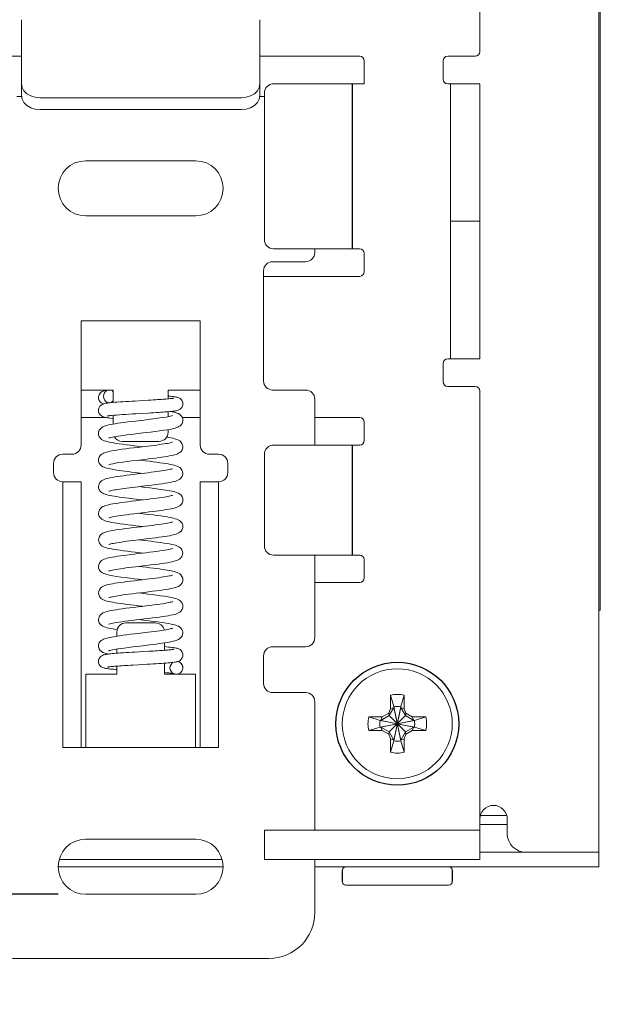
# Model space of a CAD drawing. Header units: millimetres. Extents: x -995 to -252, y -1463 to -938.
# Tile 9 of 11: x -353 to -322, y -1279 to -1225. Entities that reach past the tile are written whole.
import ezdxf

# ---------------------------------------------------------------- set-up
doc = ezdxf.new("R2010")
doc.units = ezdxf.units.MM
doc.header["$LTSCALE"] = 2
doc.layers.get('0').update_dxf_attribs({"lineweight": 9})
doc.layers.get('Defpoints').update_dxf_attribs({"lineweight": 9})
doc.layers.add('02___PRT_ALL_AXES', color=7, linetype='Continuous')
doc.styles.add('ROMANS', font='romans')
doc.dimstyles.new('1', dxfattribs={"dimtxt": 3, "dimasz": 3, "dimexe": 2, "dimexo": 1.5, "dimgap": 1, "dimtad": 1, "dimdec": 1, "dimzin": 1, "dimdsep": 46, "dimtxsty": 'ROMANS', "dimcen": -0.8, "dimclrd": 2, "dimclre": 2, "dimclrt": 2, "dimadec": 0, "dimazin": 0, "dimtm": 1e-09, "dimtfac": 0.5, "dimtdec": 1, "dimtmove": 0, "dimatfit": 3, "dimfxl": 1, "dimlwd": -1, "dimarcsym": 0})

# ---------------------------------------------------------------- blocks, each defined once
blk = doc.blocks.new('*D57')
at = {"color": 2, "ltscale": 2}
for p, q in [((-377.528, -1268.632), (-377.528, -1244.203)), ((-377.528, -1273.132), (-377.528, -1271.632)), ((-377.528, -1276.132), (-377.528, -1279.132))]:
    blk.add_line(p, q, dxfattribs=at)
at = {"color": 2, "lineweight": -2, "ltscale": 2}
for p, q in [((-373.346, -1271.632), (-379.528, -1271.632)), ((-351.346, -1273.132), (-379.528, -1273.132))]:
    blk.add_line(p, q, dxfattribs=at)
at = {"color": 2}
for points in [[(-378.028, -1268.632), (-377.028, -1268.632), (-377.528, -1271.632)], [(-377.028, -1276.132), (-378.028, -1276.132), (-377.528, -1273.132)]]:
    blk.add_solid(points, dxfattribs=at)
at = {"layer": 'Defpoints', "color": 0}
for p in [(-377.528, -1271.632), (-371.846, -1271.632), (-349.846, -1273.132)]:
    blk.add_point(p, dxfattribs=at)
at = {"color": 2, "ltscale": 2, "insert": (-380.814, -1254.918), "char_height": 3, "attachment_point": 5, "rotation": 90, "style": 'ROMANS'}
blk.add_mtext('1.5(REF.)', dxfattribs=at)

msp = doc.modelspace()

# ---------------------------------------------------------------- linework, layer by layer
at = {"color": 7, "linetype": 'Continuous'}
for p, q in [((-321.846, -1271.632), (-321.846, -1147.632)), ((-321.771, -1194.132), (-321.771, -1257.632)), ((-328.346, -1227.182), (-328.346, -1199.382)), ((-358.796, -1227.432), (-353.346, -1227.432)), ((-340.346, -1227.432), (-334.896, -1227.432)), ((-328.596, -1227.432), (-330.096, -1227.432)), ((-334.646, -1227.682), (-334.646, -1228.932)), ((-330.346, -1228.682), (-330.346, -1227.682)), ((-353.346, -1229.572), (-353.346, -1228.929)), ((-340.346, -1229.632), (-340.346, -1228.929)), ((-334.646, -1228.932), (-339.596, -1228.932)), ((-330.096, -1228.932), (-328.346, -1228.932)), ((-329.946, -1243.932), (-329.946, -1228.932)), ((-353.596, -1229.632), (-353.346, -1229.632)), ((-353.346, -1229.593), (-353.346, -1229.632)), ((-340.096, -1229.632), (-340.346, -1229.632)), ((-340.096, -1229.432), (-340.096, -1237.432)), ((-341.346, -1230.338), (-352.346, -1230.338)), ((-343.846, -1233.132), (-349.846, -1233.132)), ((-349.846, -1236.132), (-343.846, -1236.132)), ((-328.346, -1236.432), (-329.946, -1236.432)), ((-339.596, -1237.932), (-334.896, -1237.932)), ((-337.346, -1237.932), (-337.346, -1238.132)), ((-334.646, -1238.182), (-334.646, -1239.182)), ((-337.846, -1238.632), (-339.646, -1238.632)), ((-340.146, -1245.132), (-340.146, -1239.132)), ((-334.896, -1239.432), (-340.146, -1239.432)), ((-350.096, -1241.865), (-343.596, -1241.865)), ((-350.096, -1248.632), (-350.096, -1241.865)), ((-343.596, -1248.632), (-343.596, -1241.865)), ((-328.346, -1243.932), (-330.096, -1243.932)), ((-330.346, -1245.182), (-330.346, -1244.182)), ((-348.346, -1245.631), (-350.096, -1245.631)), ((-348.363, -1245.718), (-348.393, -1245.696)), ((-348.346, -1245.74), (-348.363, -1245.718)), ((-348.346, -1245.631), (-348.346, -1246.309)), ((-343.596, -1245.631), (-345.346, -1245.631)), ((-345.346, -1246.113), (-345.346, -1245.631)), ((-337.846, -1245.632), (-339.646, -1245.632)), ((-328.596, -1245.432), (-330.096, -1245.432)), ((-328.346, -1271.232), (-328.346, -1245.682)), ((-337.346, -1246.132), (-337.346, -1248.632)), ((-348.596, -1246.334), (-348.648, -1246.34)), ((-348.609, -1246.328), (-348.596, -1246.329)), ((-348.506, -1246.324), (-348.596, -1246.334)), ((-348.596, -1246.334), (-348.596, -1246.334)), ((-345.346, -1247.082), (-345.346, -1246.815)), ((-350.096, -1247.132), (-348.726, -1247.132)), ((-348.533, -1247.03), (-348.439, -1247.02)), ((-348.533, -1247.03), (-348.533, -1247.03)), ((-348.346, -1247.011), (-348.346, -1247.488)), ((-347.113, -1246.927), (-346.436, -1246.888)), ((-345.173, -1247.043), (-345.286, -1247.07)), ((-345.173, -1247.043), (-345.172, -1247.042)), ((-344.58, -1247.132), (-343.596, -1247.132)), ((-337.346, -1247.132), (-334.896, -1247.132)), ((-345.346, -1247.931), (-345.346, -1247.789)), ((-345.028, -1247.723), (-345.028, -1247.723)), ((-334.646, -1247.382), (-334.646, -1248.382)), ((-347.846, -1248.431), (-345.846, -1248.431)), ((-334.896, -1248.632), (-339.596, -1248.632)), ((-351.096, -1249.132), (-350.596, -1249.132)), ((-348.822, -1249.053), (-348.822, -1249.053)), ((-346.609, -1249.492), (-346.951, -1249.451)), ((-343.096, -1249.132), (-342.596, -1249.132)), ((-340.096, -1249.132), (-340.096, -1254.132)), ((-351.596, -1250.132), (-351.596, -1249.632)), ((-348.582, -1249.705), (-348.582, -1249.705)), ((-342.096, -1249.632), (-342.096, -1250.132)), ((-351.096, -1250.632), (-350.096, -1250.632)), ((-351.096, -1265.132), (-351.096, -1250.632)), ((-346.591, -1250.944), (-346.951, -1250.901)), ((-342.596, -1250.632), (-343.596, -1250.632)), ((-342.596, -1250.632), (-342.596, -1265.132)), ((-347.068, -1251.587), (-346.741, -1251.626)), ((-346.637, -1253.838), (-346.951, -1253.801)), ((-346.539, -1253.752), (-346.369, -1253.732)), ((-339.596, -1254.632), (-334.896, -1254.632)), ((-337.346, -1254.632), (-337.346, -1259.132)), ((-334.646, -1254.882), (-334.646, -1255.882)), ((-348.542, -1255.727), (-348.542, -1255.727)), ((-334.896, -1256.132), (-337.346, -1256.132)), ((-346.674, -1256.734), (-346.951, -1256.701)), ((-346.977, -1257.398), (-346.74, -1257.426)), ((-344.763, -1257.078), (-344.761, -1257.078)), ((-321.771, -1257.632), (-321.846, -1257.632)), ((-347.7, -1258.244), (-347.515, -1258.22)), ((-347.646, -1258.332), (-346.046, -1258.332)), ((-346.692, -1258.182), (-346.951, -1258.151)), ((-345.894, -1258.281), (-346.075, -1258.257)), ((-348.205, -1258.688), (-348.12, -1258.701)), ((-348.146, -1259.055), (-348.146, -1258.832)), ((-345.48, -1258.707), (-345.585, -1258.725)), ((-345.546, -1259.422), (-345.546, -1259.825)), ((-337.846, -1259.632), (-339.646, -1259.632)), ((-348.146, -1259.988), (-348.146, -1259.759)), ((-344.546, -1260.081), (-344.546, -1260.083)), ((-340.146, -1261.632), (-340.146, -1260.132)), ((-348.146, -1261.132), (-348.146, -1260.689)), ((-347.258, -1260.631), (-346.967, -1260.614)), ((-346.967, -1260.614), (-346.487, -1260.586)), ((-345.546, -1260.526), (-345.546, -1261.132)), ((-345.246, -1260.783), (-345.246, -1260.782)), ((-344.546, -1260.781), (-344.546, -1260.782)), ((-348.146, -1261.132), (-349.846, -1261.132)), ((-349.846, -1265.132), (-349.846, -1261.132)), ((-343.846, -1261.132), (-345.546, -1261.132)), ((-344.946, -1261.128), (-345.041, -1261.1)), ((-343.846, -1265.132), (-343.846, -1261.132)), ((-337.846, -1262.132), (-339.646, -1262.132)), ((-333.216, -1262.275), (-333.031, -1262.9)), ((-333.216, -1263.015), (-333.216, -1262.275)), ((-332.476, -1262.275), (-332.661, -1262.9)), ((-332.476, -1262.275), (-332.476, -1263.015)), ((-337.346, -1262.632), (-337.346, -1269.632)), ((-333.031, -1262.937), (-333.291, -1263.387)), ((-333.216, -1263.015), (-333.031, -1262.937)), ((-332.661, -1264.764), (-333.031, -1262.9)), ((-333.031, -1262.9), (-333.031, -1262.937)), ((-333.031, -1264.764), (-332.661, -1262.9)), ((-332.661, -1264.727), (-333.031, -1262.937)), ((-333.031, -1264.727), (-332.661, -1262.937)), ((-332.661, -1262.937), (-332.661, -1262.9)), ((-332.476, -1263.015), (-332.661, -1262.937)), ((-332.401, -1263.387), (-332.661, -1262.937)), ((-334.403, -1263.462), (-333.663, -1263.462)), ((-334.403, -1263.462), (-333.778, -1263.647)), ((-333.291, -1263.387), (-333.741, -1263.647)), ((-333.663, -1263.462), (-333.741, -1263.647)), ((-333.663, -1263.462), (-333.31, -1263.259)), ((-333.31, -1263.259), (-333.216, -1263.015)), ((-333.31, -1263.259), (-333.291, -1263.387)), ((-333.291, -1263.387), (-332.401, -1264.277)), ((-333.291, -1264.277), (-332.401, -1263.387)), ((-332.476, -1263.015), (-332.382, -1263.259)), ((-332.382, -1263.259), (-332.401, -1263.387)), ((-331.951, -1263.647), (-332.401, -1263.387)), ((-332.382, -1263.259), (-332.029, -1263.462)), ((-332.029, -1263.462), (-331.289, -1263.462)), ((-332.029, -1263.462), (-331.951, -1263.647)), ((-331.289, -1263.462), (-331.914, -1263.647)), ((-334.403, -1264.202), (-333.778, -1264.017)), ((-333.778, -1264.017), (-331.914, -1263.647)), ((-333.741, -1263.647), (-333.778, -1263.647)), ((-333.778, -1263.647), (-331.914, -1264.017)), ((-333.778, -1264.017), (-333.741, -1264.017)), ((-333.741, -1264.017), (-331.951, -1263.647)), ((-333.741, -1263.647), (-331.951, -1264.017)), ((-333.741, -1264.017), (-333.291, -1264.277)), ((-333.663, -1264.202), (-333.741, -1264.017)), ((-332.401, -1264.277), (-331.951, -1264.017)), ((-332.029, -1264.202), (-331.951, -1264.017)), ((-331.914, -1263.647), (-331.951, -1263.647)), ((-331.951, -1264.017), (-331.914, -1264.017)), ((-331.289, -1264.202), (-331.914, -1264.017)), ((-333.663, -1264.202), (-334.403, -1264.202)), ((-333.31, -1264.406), (-333.663, -1264.202)), ((-333.31, -1264.406), (-333.291, -1264.277)), ((-333.216, -1264.649), (-333.31, -1264.406)), ((-333.291, -1264.277), (-333.031, -1264.727)), ((-332.661, -1264.727), (-332.401, -1264.277)), ((-332.382, -1264.406), (-332.476, -1264.649)), ((-332.382, -1264.406), (-332.401, -1264.277)), ((-332.029, -1264.202), (-332.382, -1264.406)), ((-331.289, -1264.202), (-332.029, -1264.202)), ((-333.216, -1264.649), (-333.031, -1264.727)), ((-333.216, -1265.389), (-333.216, -1264.649)), ((-333.216, -1265.389), (-333.031, -1264.764)), ((-333.031, -1264.727), (-333.031, -1264.764)), ((-332.476, -1264.649), (-332.661, -1264.727)), ((-332.661, -1264.764), (-332.661, -1264.727)), ((-332.476, -1265.389), (-332.661, -1264.764)), ((-332.476, -1264.649), (-332.476, -1265.389)), ((-351.096, -1265.132), (-342.596, -1265.132)), ((-326.846, -1269.332), (-328.346, -1269.332)), ((-326.846, -1269.832), (-326.846, -1269.032)), ((-340.096, -1269.632), (-328.346, -1269.632)), ((-340.096, -1269.632), (-340.096, -1271.232)), ((-349.846, -1270.132), (-343.846, -1270.132)), ((-321.846, -1270.832), (-328.346, -1270.832)), ((-351.281, -1271.232), (-342.411, -1271.232)), ((-337.346, -1271.232), (-337.346, -1274.132)), ((-343.846, -1273.132), (-349.846, -1273.132)), ((-330.046, -1272.632), (-335.646, -1272.632)), ((-339.846, -1276.632), (-353.846, -1276.632))]:
    msp.add_line(p, q, dxfattribs=at)
at = {"color": 3, "linetype": 'Continuous'}
for p, q in [((-353.346, -1228.929), (-353.346, -1225.435)), ((-340.346, -1228.929), (-340.346, -1225.435)), ((-328.346, -1228.932), (-328.346, -1243.932)), ((-341.346, -1229.695), (-352.346, -1229.695)), ((-350.096, -1265.132), (-350.096, -1250.632)), ((-343.596, -1265.132), (-343.596, -1250.632)), ((-326.878, -1268.832), (-328.314, -1268.832)), ((-328.346, -1271.232), (-340.096, -1271.232)), ((-342.357, -1271.632), (-351.335, -1271.632)), ((-321.846, -1271.632), (-337.346, -1271.632))]:
    msp.add_line(p, q, dxfattribs=at)
for points in [[(-353.346, -1228.929), (-353.312, -1229.128), (-353.212, -1229.312), (-353.053, -1229.471), (-352.846, -1229.593), (-352.605, -1229.669), (-352.346, -1229.695)], [(-341.346, -1229.695), (-341.087, -1229.669), (-340.846, -1229.593), (-340.639, -1229.471), (-340.48, -1229.312), (-340.38, -1229.128), (-340.346, -1228.929)]]:
    msp.add_lwpolyline(points, dxfattribs=at)
at = {"color": 7, "linetype": 'Continuous'}
for points in [[(-352.346, -1230.338), (-352.605, -1230.312), (-352.846, -1230.236), (-353.053, -1230.114), (-353.212, -1229.955), (-353.312, -1229.77), (-353.346, -1229.572)], [(-340.346, -1229.572), (-340.38, -1229.77), (-340.48, -1229.955), (-340.639, -1230.114), (-340.846, -1230.236), (-341.087, -1230.312), (-341.346, -1230.338)], [(-348.596, -1245.634), (-348.648, -1245.64), (-348.705, -1245.648), (-348.755, -1245.657), (-348.8, -1245.666), (-348.843, -1245.676), (-348.889, -1245.69), (-348.942, -1245.713), (-349.004, -1245.751), (-349.064, -1245.81), (-349.112, -1245.886), (-349.14, -1245.973), (-349.146, -1246.037)], [(-348.596, -1245.634), (-348.609, -1245.636), (-348.693, -1245.664), (-348.767, -1245.718), (-348.825, -1245.793), (-348.861, -1245.884), (-348.874, -1245.982)], [(-349.146, -1246.037), (-349.139, -1246.106), (-349.107, -1246.197), (-349.056, -1246.274), (-348.994, -1246.329), (-348.932, -1246.365), (-348.88, -1246.386), (-348.875, -1246.388)], [(-348.874, -1245.982), (-348.861, -1246.081), (-348.825, -1246.171), (-348.767, -1246.247), (-348.693, -1246.3), (-348.609, -1246.328)], [(-348.509, -1246.324), (-348.437, -1246.3), (-348.363, -1246.247), (-348.346, -1246.224)], [(-347.173, -1246.231), (-347.335, -1246.24), (-347.498, -1246.25), (-347.66, -1246.26), (-347.819, -1246.27), (-347.973, -1246.28), (-348.121, -1246.291), (-348.26, -1246.302)], [(-346.425, -1246.188), (-346.707, -1246.204), (-347.173, -1246.231)], [(-345.303, -1246.109), (-345.373, -1246.116), (-345.449, -1246.122), (-345.532, -1246.129), (-345.621, -1246.136), (-345.717, -1246.143), (-345.82, -1246.15), (-345.929, -1246.157), (-346.044, -1246.164), (-346.165, -1246.172), (-346.292, -1246.18), (-346.425, -1246.188)], [(-344.546, -1246.387), (-344.553, -1246.317), (-344.584, -1246.228), (-344.635, -1246.151), (-344.697, -1246.095), (-344.76, -1246.058), (-344.812, -1246.037), (-344.858, -1246.023), (-344.903, -1246.013), (-344.951, -1246.004), (-345.005, -1245.996), (-345.066, -1245.988), (-345.134, -1245.979), (-345.21, -1245.971), (-345.296, -1245.963), (-345.346, -1245.959)], [(-345.031, -1246.073), (-345.032, -1246.074), (-345.044, -1246.076), (-345.067, -1246.08), (-345.098, -1246.085), (-345.138, -1246.091), (-345.186, -1246.097), (-345.241, -1246.103), (-345.303, -1246.109)], [(-348.648, -1246.34), (-348.705, -1246.349), (-348.756, -1246.357), (-348.802, -1246.367), (-348.847, -1246.378), (-348.894, -1246.394), (-348.948, -1246.419), (-349.008, -1246.458), (-349.067, -1246.516), (-349.113, -1246.591), (-349.14, -1246.677), (-349.146, -1246.74)], [(-349.146, -1246.74), (-349.138, -1246.815), (-349.104, -1246.907), (-349.052, -1246.982), (-348.991, -1247.036), (-348.93, -1247.072), (-348.877, -1247.094), (-348.826, -1247.11), (-348.774, -1247.122), (-348.716, -1247.134), (-348.65, -1247.146), (-348.573, -1247.157), (-348.486, -1247.169), (-348.388, -1247.181), (-348.346, -1247.186)], [(-348.26, -1246.302), (-348.389, -1246.313), (-348.506, -1246.324)], [(-346.436, -1246.888), (-346.285, -1246.879), (-346.14, -1246.871), (-346.003, -1246.862), (-345.873, -1246.854), (-345.75, -1246.846), (-345.636, -1246.838), (-345.529, -1246.83), (-345.43, -1246.822)], [(-345.43, -1246.822), (-345.339, -1246.814), (-345.255, -1246.807), (-345.179, -1246.799), (-345.11, -1246.791), (-345.047, -1246.784), (-344.991, -1246.776), (-344.942, -1246.768), (-344.896, -1246.759), (-344.853, -1246.749), (-344.808, -1246.735), (-344.756, -1246.714), (-344.696, -1246.678), (-344.635, -1246.622), (-344.584, -1246.546), (-344.553, -1246.456), (-344.546, -1246.387)], [(-344.546, -1247.279), (-344.553, -1247.208), (-344.588, -1247.109), (-344.646, -1247.024), (-344.717, -1246.962), (-344.791, -1246.919), (-344.866, -1246.888), (-344.945, -1246.863), (-345.033, -1246.84), (-345.133, -1246.819), (-345.223, -1246.803)], [(-348.651, -1247.048), (-348.655, -1247.05), (-348.651, -1247.049), (-348.634, -1247.045), (-348.605, -1247.04), (-348.567, -1247.034), (-348.533, -1247.03)], [(-348.439, -1247.02), (-348.312, -1247.007), (-348.168, -1246.995), (-348.009, -1246.983), (-347.839, -1246.971), (-347.661, -1246.96), (-347.479, -1246.949), (-347.296, -1246.938), (-347.113, -1246.927)], [(-347.134, -1247.323), (-347.349, -1247.349), (-347.553, -1247.374), (-347.744, -1247.399), (-347.922, -1247.423), (-348.085, -1247.446), (-348.234, -1247.469)], [(-345.286, -1247.07), (-345.461, -1247.104), (-345.677, -1247.139), (-345.92, -1247.174), (-346.173, -1247.207), (-346.426, -1247.238), (-346.671, -1247.268), (-347.134, -1247.323)], [(-345.11, -1247.023), (-345.105, -1247.02), (-345.114, -1247.024), (-345.139, -1247.033), (-345.172, -1247.042)], [(-345.028, -1247.723), (-344.962, -1247.705), (-344.89, -1247.682), (-344.823, -1247.656), (-344.76, -1247.624), (-344.697, -1247.582), (-344.638, -1247.525), (-344.587, -1247.449), (-344.554, -1247.356), (-344.546, -1247.279)], [(-348.234, -1247.469), (-348.368, -1247.492), (-348.487, -1247.514), (-348.592, -1247.537), (-348.685, -1247.56), (-348.768, -1247.584), (-348.841, -1247.611), (-348.911, -1247.643), (-348.979, -1247.685), (-349.044, -1247.743), (-349.102, -1247.825), (-349.138, -1247.924), (-349.146, -1248.001)], [(-346.549, -1247.954), (-346.306, -1247.924), (-346.061, -1247.894), (-345.82, -1247.862), (-345.589, -1247.829), (-345.375, -1247.794)], [(-345.375, -1247.794), (-345.183, -1247.758), (-345.028, -1247.723)], [(-349.146, -1248.001), (-349.138, -1248.075), (-349.102, -1248.176), (-349.043, -1248.26), (-348.974, -1248.321), (-348.902, -1248.364), (-348.83, -1248.396), (-348.752, -1248.423), (-348.665, -1248.448), (-348.566, -1248.471), (-348.453, -1248.495), (-348.325, -1248.518), (-348.178, -1248.542), (-348.011, -1248.567), (-347.823, -1248.593), (-347.617, -1248.62), (-347.399, -1248.648), (-347.174, -1248.675), (-346.74, -1248.726)], [(-348.583, -1248.256), (-348.581, -1248.255), (-348.56, -1248.247), (-348.52, -1248.235), (-348.462, -1248.22), (-348.388, -1248.204), (-348.297, -1248.186)], [(-348.297, -1248.186), (-348.191, -1248.167), (-348.068, -1248.147), (-347.93, -1248.126), (-347.777, -1248.104), (-347.608, -1248.082), (-347.424, -1248.058), (-347.225, -1248.034), (-347.012, -1248.008), (-346.549, -1247.954)], [(-344.546, -1248.726), (-344.556, -1248.641), (-344.595, -1248.542), (-344.652, -1248.463), (-344.717, -1248.406), (-344.785, -1248.366), (-344.853, -1248.335), (-344.925, -1248.309), (-345.005, -1248.286), (-345.093, -1248.264), (-345.192, -1248.242), (-345.305, -1248.22), (-345.428, -1248.199)], [(-346.635, -1248.714), (-347.027, -1248.76), (-347.235, -1248.785), (-347.447, -1248.811), (-347.658, -1248.837), (-347.866, -1248.865), (-348.066, -1248.893), (-348.255, -1248.923), (-348.427, -1248.953), (-348.581, -1248.984), (-348.715, -1249.018), (-348.822, -1249.053)], [(-347.091, -1249.468), (-346.624, -1249.412), (-346.411, -1249.387), (-346.21, -1249.362), (-346.022, -1249.339), (-345.847, -1249.315), (-345.685, -1249.293), (-345.537, -1249.271), (-345.403, -1249.249), (-345.281, -1249.228), (-345.172, -1249.206), (-345.075, -1249.185), (-344.989, -1249.163), (-344.912, -1249.139), (-344.842, -1249.113), (-344.775, -1249.082), (-344.709, -1249.04), (-344.645, -1248.981), (-344.589, -1248.899), (-344.554, -1248.8), (-344.546, -1248.726)], [(-345.109, -1248.472), (-345.111, -1248.473), (-345.132, -1248.48), (-345.171, -1248.492), (-345.227, -1248.507), (-345.297, -1248.522), (-345.38, -1248.539), (-345.476, -1248.556), (-345.583, -1248.574), (-345.701, -1248.593), (-345.83, -1248.611), (-345.971, -1248.631), (-346.121, -1248.651), (-346.283, -1248.671), (-346.454, -1248.692), (-346.635, -1248.714)], [(-348.822, -1249.053), (-348.874, -1249.075), (-348.937, -1249.107), (-348.999, -1249.15), (-349.059, -1249.21), (-349.109, -1249.29), (-349.139, -1249.383), (-349.146, -1249.451)], [(-349.146, -1249.451), (-349.138, -1249.527), (-349.101, -1249.628), (-349.042, -1249.712), (-348.975, -1249.77), (-348.908, -1249.812), (-348.84, -1249.842), (-348.769, -1249.868), (-348.692, -1249.891), (-348.608, -1249.912), (-348.514, -1249.933), (-348.409, -1249.953), (-348.292, -1249.974), (-348.163, -1249.994), (-348.022, -1250.016), (-347.868, -1250.037), (-347.702, -1250.059), (-347.526, -1250.082), (-347.339, -1250.105), (-347.143, -1250.129), (-346.74, -1250.176)], [(-348.582, -1249.705), (-348.553, -1249.695), (-348.478, -1249.674), (-348.363, -1249.648), (-348.213, -1249.62), (-348.03, -1249.591), (-347.819, -1249.56), (-347.586, -1249.529), (-347.34, -1249.498), (-347.091, -1249.468)], [(-344.546, -1250.176), (-344.555, -1250.097), (-344.592, -1249.997), (-344.651, -1249.915), (-344.718, -1249.856), (-344.787, -1249.815), (-344.857, -1249.783), (-344.932, -1249.757), (-345.016, -1249.732), (-345.111, -1249.709), (-345.218, -1249.687), (-345.339, -1249.664), (-345.475, -1249.642), (-345.626, -1249.618), (-345.792, -1249.595), (-345.975, -1249.57), (-346.173, -1249.545), (-346.385, -1249.519), (-346.609, -1249.492)], [(-345.109, -1249.922), (-345.11, -1249.922), (-345.131, -1249.93), (-345.17, -1249.942), (-345.226, -1249.956), (-345.296, -1249.972), (-345.379, -1249.989), (-345.475, -1250.006), (-345.583, -1250.024), (-345.701, -1250.043), (-345.829, -1250.061), (-345.967, -1250.08), (-346.116, -1250.1), (-346.275, -1250.12), (-346.444, -1250.141), (-346.624, -1250.162)], [(-346.624, -1250.162), (-347.012, -1250.208), (-347.212, -1250.232), (-347.41, -1250.256), (-347.603, -1250.28), (-347.788, -1250.304), (-347.96, -1250.328), (-348.119, -1250.351), (-348.262, -1250.374), (-348.389, -1250.396), (-348.501, -1250.417), (-348.601, -1250.439), (-348.689, -1250.461), (-348.768, -1250.484), (-348.841, -1250.51), (-348.91, -1250.542), (-348.977, -1250.583), (-349.042, -1250.641), (-349.098, -1250.719), (-349.136, -1250.817), (-349.146, -1250.901)], [(-346.623, -1250.862), (-346.43, -1250.839), (-346.233, -1250.815), (-346.038, -1250.791), (-345.85, -1250.766), (-345.673, -1250.741), (-345.511, -1250.717), (-345.366, -1250.693), (-345.237, -1250.669), (-345.123, -1250.646), (-345.024, -1250.622), (-344.936, -1250.597), (-344.859, -1250.57), (-344.786, -1250.538), (-344.715, -1250.494), (-344.646, -1250.432), (-344.588, -1250.347), (-344.553, -1250.247), (-344.546, -1250.176)], [(-349.146, -1250.901), (-349.138, -1250.974), (-349.104, -1251.073), (-349.048, -1251.155), (-348.984, -1251.214), (-348.918, -1251.256), (-348.852, -1251.288), (-348.782, -1251.314), (-348.705, -1251.337), (-348.619, -1251.359), (-348.522, -1251.381), (-348.413, -1251.402), (-348.292, -1251.424), (-348.157, -1251.445), (-348.009, -1251.467), (-347.848, -1251.49), (-347.672, -1251.513), (-347.483, -1251.537), (-347.281, -1251.562), (-347.068, -1251.587)], [(-348.583, -1251.156), (-348.582, -1251.155), (-348.565, -1251.149), (-348.533, -1251.139), (-348.486, -1251.126), (-348.428, -1251.112), (-348.357, -1251.097), (-348.277, -1251.082), (-348.186, -1251.066), (-348.086, -1251.05), (-347.978, -1251.033), (-347.861, -1251.016), (-347.735, -1250.999), (-347.6, -1250.981), (-347.458, -1250.963), (-347.307, -1250.944), (-347.148, -1250.925), (-346.981, -1250.905), (-346.623, -1250.862)], [(-345.879, -1251.033), (-346.098, -1251.004), (-346.346, -1250.973), (-346.591, -1250.944)], [(-344.546, -1251.626), (-344.553, -1251.553), (-344.587, -1251.456), (-344.642, -1251.374), (-344.706, -1251.315), (-344.771, -1251.273), (-344.837, -1251.241), (-344.905, -1251.216), (-344.977, -1251.193), (-345.058, -1251.172), (-345.147, -1251.151), (-345.247, -1251.131), (-345.358, -1251.111), (-345.479, -1251.091), (-345.611, -1251.071), (-345.752, -1251.05), (-345.879, -1251.033)], [(-345.11, -1251.372), (-345.111, -1251.372), (-345.13, -1251.38), (-345.167, -1251.391), (-345.219, -1251.405), (-345.286, -1251.42), (-345.367, -1251.437), (-345.462, -1251.454), (-345.572, -1251.473), (-345.694, -1251.492), (-345.83, -1251.511), (-345.978, -1251.532), (-346.138, -1251.553), (-346.31, -1251.574), (-346.495, -1251.597), (-346.693, -1251.621), (-346.904, -1251.646), (-347.122, -1251.671), (-347.339, -1251.698), (-347.545, -1251.723), (-347.737, -1251.748), (-347.916, -1251.772), (-348.079, -1251.795), (-348.228, -1251.818), (-348.361, -1251.841), (-348.481, -1251.863), (-348.587, -1251.886), (-348.68, -1251.909), (-348.763, -1251.932), (-348.837, -1251.959), (-348.906, -1251.99), (-348.975, -1252.032), (-349.041, -1252.09), (-349.1, -1252.172), (-349.137, -1252.273), (-349.146, -1252.351)], [(-348.58, -1252.604), (-348.581, -1252.605), (-348.58, -1252.605), (-348.558, -1252.596), (-348.516, -1252.584), (-348.457, -1252.569), (-348.382, -1252.552), (-348.291, -1252.534), (-348.184, -1252.516), (-348.063, -1252.496), (-347.928, -1252.476), (-347.778, -1252.454), (-347.612, -1252.432), (-347.428, -1252.409), (-347.225, -1252.384), (-347.008, -1252.358), (-346.789, -1252.332), (-346.579, -1252.307), (-346.38, -1252.283), (-346.192, -1252.26), (-346.015, -1252.238), (-345.848, -1252.216), (-345.693, -1252.194), (-345.548, -1252.172), (-345.416, -1252.151), (-345.296, -1252.13), (-345.187, -1252.109), (-345.091, -1252.088), (-345.004, -1252.067), (-344.927, -1252.044), (-344.855, -1252.019), (-344.786, -1251.987), (-344.718, -1251.946), (-344.65, -1251.887), (-344.591, -1251.804), (-344.554, -1251.702), (-344.546, -1251.626)], [(-349.146, -1252.351), (-349.139, -1252.422), (-349.104, -1252.523), (-349.044, -1252.609), (-348.973, -1252.672), (-348.9, -1252.716), (-348.824, -1252.749), (-348.742, -1252.776), (-348.651, -1252.801), (-348.549, -1252.825), (-348.432, -1252.849), (-348.297, -1252.873), (-348.14, -1252.898), (-347.96, -1252.924), (-347.76, -1252.952), (-347.546, -1252.979), (-347.325, -1253.007), (-347.108, -1253.033), (-346.741, -1253.076)], [(-344.546, -1253.076), (-344.554, -1253), (-344.591, -1252.899), (-344.651, -1252.814), (-344.723, -1252.753), (-344.797, -1252.709), (-344.874, -1252.677), (-344.957, -1252.649), (-345.049, -1252.624), (-345.152, -1252.6), (-345.271, -1252.577), (-345.408, -1252.553), (-345.566, -1252.527), (-345.748, -1252.501), (-345.949, -1252.473), (-346.162, -1252.446), (-346.382, -1252.419), (-346.6, -1252.393), (-346.951, -1252.351)], [(-346.374, -1253.032), (-346.58, -1253.057), (-346.811, -1253.085), (-347.039, -1253.112), (-347.26, -1253.138), (-347.473, -1253.164), (-347.675, -1253.19), (-347.863, -1253.215), (-348.037, -1253.239), (-348.195, -1253.263), (-348.337, -1253.287), (-348.463, -1253.31), (-348.574, -1253.333), (-348.67, -1253.356), (-348.755, -1253.38), (-348.831, -1253.407), (-348.902, -1253.438), (-348.972, -1253.48), (-349.039, -1253.538), (-349.099, -1253.62), (-349.137, -1253.722), (-349.146, -1253.801)], [(-345.109, -1252.822), (-345.111, -1252.822), (-345.131, -1252.83), (-345.17, -1252.842), (-345.226, -1252.856), (-345.298, -1252.873), (-345.384, -1252.89), (-345.485, -1252.908), (-345.601, -1252.927), (-345.732, -1252.947), (-345.877, -1252.968), (-346.038, -1252.99), (-346.212, -1253.012), (-346.374, -1253.032)], [(-346.369, -1253.732), (-346.203, -1253.711), (-346.018, -1253.688), (-345.843, -1253.665), (-345.681, -1253.642), (-345.531, -1253.62), (-345.394, -1253.598), (-345.272, -1253.576), (-345.163, -1253.554), (-345.066, -1253.533), (-344.982, -1253.511), (-344.906, -1253.487), (-344.837, -1253.461), (-344.771, -1253.429), (-344.705, -1253.387), (-344.642, -1253.328), (-344.587, -1253.246), (-344.553, -1253.148), (-344.546, -1253.076)], [(-349.146, -1253.801), (-349.137, -1253.88), (-349.1, -1253.981), (-349.041, -1254.062), (-348.975, -1254.121), (-348.905, -1254.163), (-348.833, -1254.195), (-348.754, -1254.223), (-348.665, -1254.248), (-348.561, -1254.273), (-348.44, -1254.297), (-348.3, -1254.322), (-348.142, -1254.348), (-347.965, -1254.374), (-347.771, -1254.4), (-347.566, -1254.427), (-347.354, -1254.453), (-347.142, -1254.479), (-346.74, -1254.526)], [(-348.583, -1254.056), (-348.582, -1254.055), (-348.564, -1254.049), (-348.529, -1254.038), (-348.478, -1254.024), (-348.413, -1254.009), (-348.334, -1253.993), (-348.243, -1253.976), (-348.139, -1253.958), (-348.023, -1253.94), (-347.895, -1253.921), (-347.756, -1253.901), (-347.607, -1253.882), (-347.448, -1253.861), (-347.279, -1253.841), (-347.103, -1253.819), (-346.92, -1253.798), (-346.539, -1253.752)], [(-345.109, -1254.272), (-345.11, -1254.272), (-345.129, -1254.279), (-345.168, -1254.291), (-345.228, -1254.307), (-345.308, -1254.325), (-345.406, -1254.344), (-345.521, -1254.364), (-345.652, -1254.385), (-345.802, -1254.407), (-345.97, -1254.431), (-346.156, -1254.455), (-346.356, -1254.48), (-346.566, -1254.505), (-346.781, -1254.531), (-346.996, -1254.556), (-347.207, -1254.582), (-347.409, -1254.606), (-347.602, -1254.63), (-347.783, -1254.654), (-347.951, -1254.677), (-348.106, -1254.699), (-348.248, -1254.722), (-348.376, -1254.743), (-348.49, -1254.765), (-348.592, -1254.787), (-348.682, -1254.809), (-348.762, -1254.832), (-348.836, -1254.859), (-348.907, -1254.89), (-348.976, -1254.933), (-349.042, -1254.991), (-349.098, -1255.069), (-349.136, -1255.166), (-349.146, -1255.251)], [(-344.546, -1254.526), (-344.555, -1254.445), (-344.594, -1254.344), (-344.653, -1254.262), (-344.721, -1254.204), (-344.792, -1254.162), (-344.866, -1254.129), (-344.948, -1254.101), (-345.043, -1254.076), (-345.153, -1254.05), (-345.28, -1254.025), (-345.423, -1254), (-345.579, -1253.975), (-345.746, -1253.951), (-345.919, -1253.927), (-346.096, -1253.904), (-346.276, -1253.882), (-346.457, -1253.86), (-346.637, -1253.838)], [(-348.582, -1255.505), (-348.581, -1255.505), (-348.56, -1255.497), (-348.521, -1255.485), (-348.464, -1255.471), (-348.391, -1255.454), (-348.302, -1255.436), (-348.198, -1255.418), (-348.08, -1255.399), (-347.949, -1255.379), (-347.806, -1255.358), (-347.651, -1255.337), (-347.486, -1255.316), (-347.311, -1255.294), (-347.125, -1255.272), (-346.929, -1255.249), (-346.725, -1255.224), (-346.514, -1255.199), (-346.302, -1255.174), (-346.095, -1255.148), (-345.896, -1255.122), (-345.71, -1255.096), (-345.54, -1255.071), (-345.388, -1255.047), (-345.253, -1255.022), (-345.135, -1254.998), (-345.033, -1254.974), (-344.944, -1254.95), (-344.866, -1254.923), (-344.794, -1254.891), (-344.723, -1254.85), (-344.654, -1254.791), (-344.593, -1254.708), (-344.555, -1254.605), (-344.546, -1254.526)], [(-349.146, -1255.251), (-349.138, -1255.328), (-349.104, -1255.423), (-349.05, -1255.503), (-348.986, -1255.562), (-348.92, -1255.605), (-348.852, -1255.637), (-348.782, -1255.664), (-348.706, -1255.687), (-348.621, -1255.709), (-348.542, -1255.727)], [(-344.546, -1255.976), (-344.554, -1255.898), (-344.592, -1255.797), (-344.651, -1255.715), (-344.717, -1255.656), (-344.785, -1255.616), (-344.852, -1255.585), (-344.923, -1255.559), (-345, -1255.537), (-345.085, -1255.515), (-345.18, -1255.495), (-345.286, -1255.474), (-345.403, -1255.453), (-345.532, -1255.432), (-345.673, -1255.411), (-345.826, -1255.39), (-345.989, -1255.368), (-346.162, -1255.346), (-346.345, -1255.324), (-346.537, -1255.3), (-346.951, -1255.251)], [(-345.11, -1255.722), (-345.111, -1255.723), (-345.132, -1255.73), (-345.17, -1255.742), (-345.225, -1255.756), (-345.296, -1255.772), (-345.381, -1255.789), (-345.481, -1255.807), (-345.596, -1255.826), (-345.724, -1255.846), (-345.864, -1255.866), (-346.016, -1255.887), (-346.181, -1255.908), (-346.358, -1255.93), (-346.549, -1255.953), (-346.752, -1255.978), (-346.967, -1256.003), (-347.185, -1256.029), (-347.395, -1256.054), (-347.593, -1256.079), (-347.779, -1256.103), (-347.95, -1256.127), (-348.107, -1256.149), (-348.25, -1256.172), (-348.379, -1256.194), (-348.494, -1256.216), (-348.597, -1256.238), (-348.687, -1256.261), (-348.767, -1256.284), (-348.84, -1256.31), (-348.908, -1256.341), (-348.976, -1256.382), (-349.042, -1256.441), (-349.1, -1256.522), (-349.137, -1256.623), (-349.146, -1256.701)], [(-348.542, -1255.727), (-348.368, -1255.76), (-348.157, -1255.795), (-347.929, -1255.829), (-347.688, -1255.861), (-347.443, -1255.892), (-347.198, -1255.922), (-346.96, -1255.95), (-346.74, -1255.976)], [(-347.091, -1256.718), (-346.646, -1256.665), (-346.418, -1256.638), (-346.195, -1256.61), (-345.984, -1256.584), (-345.791, -1256.558), (-345.619, -1256.533), (-345.466, -1256.509), (-345.33, -1256.487), (-345.21, -1256.464), (-345.105, -1256.442), (-345.012, -1256.419), (-344.93, -1256.395), (-344.857, -1256.369), (-344.786, -1256.338), (-344.717, -1256.296), (-344.65, -1256.237), (-344.591, -1256.153), (-344.554, -1256.052), (-344.546, -1255.976)], [(-349.146, -1256.701), (-349.136, -1256.785), (-349.097, -1256.885), (-349.039, -1256.965), (-348.974, -1257.021), (-348.906, -1257.062), (-348.837, -1257.094), (-348.762, -1257.12), (-348.681, -1257.144), (-348.59, -1257.166), (-348.488, -1257.188), (-348.372, -1257.21), (-348.245, -1257.231), (-348.104, -1257.253), (-347.951, -1257.276), (-347.785, -1257.299), (-347.604, -1257.322), (-347.409, -1257.346), (-347.2, -1257.372), (-346.977, -1257.398)], [(-348.579, -1256.954), (-348.581, -1256.955), (-348.58, -1256.955), (-348.559, -1256.947), (-348.519, -1256.935), (-348.462, -1256.92), (-348.39, -1256.904), (-348.303, -1256.887), (-348.201, -1256.868), (-348.086, -1256.849), (-347.956, -1256.83), (-347.812, -1256.809), (-347.655, -1256.788), (-347.483, -1256.766), (-347.295, -1256.742), (-347.091, -1256.718)], [(-344.761, -1257.078), (-344.876, -1257.026), (-345.012, -1256.984), (-345.168, -1256.947), (-345.348, -1256.913), (-345.548, -1256.88), (-345.764, -1256.849), (-345.989, -1256.818), (-346.219, -1256.789), (-346.449, -1256.761), (-346.674, -1256.734)], [(-345.113, -1257.174), (-345.111, -1257.173), (-345.112, -1257.173), (-345.135, -1257.181), (-345.178, -1257.194), (-345.239, -1257.21), (-345.318, -1257.227), (-345.413, -1257.245), (-345.525, -1257.265), (-345.652, -1257.285), (-345.795, -1257.306), (-345.955, -1257.329), (-346.132, -1257.352), (-346.327, -1257.376), (-346.538, -1257.402), (-346.76, -1257.429), (-346.988, -1257.456), (-347.216, -1257.483), (-347.437, -1257.51), (-347.647, -1257.536), (-347.841, -1257.562), (-348.019, -1257.586), (-348.179, -1257.611), (-348.323, -1257.634), (-348.451, -1257.657), (-348.564, -1257.681), (-348.663, -1257.704), (-348.752, -1257.729), (-348.83, -1257.756), (-348.903, -1257.788), (-348.973, -1257.831), (-349.041, -1257.89), (-349.1, -1257.971), (-349.137, -1258.072), (-349.146, -1258.151)], [(-347.515, -1258.22), (-347.314, -1258.195), (-347.1, -1258.169), (-346.876, -1258.142), (-346.648, -1258.115), (-346.422, -1258.088), (-346.204, -1258.062), (-346.001, -1258.036), (-345.813, -1258.011), (-345.643, -1257.987), (-345.488, -1257.963), (-345.35, -1257.94), (-345.226, -1257.917), (-345.117, -1257.894), (-345.02, -1257.871), (-344.935, -1257.847), (-344.858, -1257.82), (-344.787, -1257.788), (-344.717, -1257.746), (-344.65, -1257.687), (-344.591, -1257.604), (-344.554, -1257.503), (-344.546, -1257.426)], [(-344.546, -1257.426), (-344.553, -1257.355), (-344.587, -1257.257), (-344.642, -1257.175), (-344.708, -1257.114), (-344.763, -1257.078)], [(-349.146, -1258.151), (-349.138, -1258.227), (-349.101, -1258.328), (-349.042, -1258.412), (-348.973, -1258.472), (-348.903, -1258.514), (-348.832, -1258.545), (-348.757, -1258.572), (-348.674, -1258.596), (-348.578, -1258.619), (-348.469, -1258.641), (-348.346, -1258.664), (-348.205, -1258.688)], [(-348.579, -1258.404), (-348.581, -1258.405), (-348.58, -1258.405), (-348.557, -1258.396), (-348.512, -1258.383), (-348.449, -1258.367), (-348.367, -1258.349), (-348.267, -1258.33), (-348.151, -1258.31), (-348.018, -1258.289), (-347.867, -1258.267), (-347.7, -1258.244)], [(-346.075, -1258.257), (-346.27, -1258.233), (-346.476, -1258.208), (-346.692, -1258.182)], [(-344.546, -1258.876), (-344.554, -1258.798), (-344.592, -1258.698), (-344.65, -1258.616), (-344.715, -1258.558), (-344.783, -1258.517), (-344.851, -1258.486), (-344.923, -1258.46), (-345.001, -1258.436), (-345.09, -1258.414), (-345.191, -1258.392), (-345.305, -1258.37), (-345.431, -1258.349), (-345.572, -1258.326), (-345.726, -1258.304), (-345.894, -1258.281)], [(-345.112, -1258.623), (-345.11, -1258.622), (-345.113, -1258.623), (-345.136, -1258.632), (-345.177, -1258.644), (-345.233, -1258.658), (-345.303, -1258.674), (-345.386, -1258.69), (-345.48, -1258.707)], [(-347.997, -1259.033), (-348.105, -1259.049), (-348.226, -1259.068), (-348.337, -1259.086), (-348.439, -1259.104), (-348.531, -1259.122), (-348.615, -1259.139), (-348.689, -1259.157), (-348.757, -1259.176), (-348.819, -1259.196), (-348.879, -1259.219), (-348.937, -1259.249), (-348.998, -1259.289), (-349.057, -1259.347), (-349.108, -1259.426), (-349.139, -1259.519), (-349.146, -1259.588)], [(-346.609, -1258.861), (-346.989, -1258.906), (-347.19, -1258.93), (-347.397, -1258.955), (-347.606, -1258.981), (-347.815, -1259.008), (-347.997, -1259.033)], [(-347.028, -1259.61), (-346.578, -1259.557), (-346.37, -1259.532), (-346.175, -1259.508), (-345.992, -1259.485), (-345.823, -1259.462), (-345.668, -1259.44), (-345.525, -1259.419), (-345.394, -1259.398), (-345.275, -1259.376), (-345.168, -1259.355), (-345.072, -1259.334), (-344.988, -1259.312), (-344.911, -1259.289), (-344.841, -1259.263), (-344.775, -1259.232), (-344.71, -1259.19), (-344.646, -1259.133), (-344.591, -1259.054), (-344.555, -1258.956), (-344.546, -1258.876)], [(-345.585, -1258.725), (-345.7, -1258.743), (-345.826, -1258.761), (-345.962, -1258.78), (-346.109, -1258.799), (-346.265, -1258.819), (-346.432, -1258.839), (-346.609, -1258.861)], [(-349.146, -1259.588), (-349.139, -1259.656), (-349.106, -1259.755), (-349.049, -1259.839), (-348.981, -1259.899), (-348.913, -1259.939), (-348.848, -1259.968), (-348.784, -1259.989), (-348.714, -1260.008), (-348.637, -1260.025), (-348.608, -1260.031)], [(-347.964, -1259.731), (-347.75, -1259.701), (-347.508, -1259.669), (-347.265, -1259.639), (-347.028, -1259.61)], [(-344.546, -1260.081), (-344.553, -1260.01), (-344.585, -1259.92), (-344.636, -1259.845), (-344.698, -1259.79), (-344.758, -1259.754), (-344.811, -1259.732), (-344.857, -1259.718), (-344.904, -1259.707), (-344.955, -1259.697), (-345.013, -1259.687), (-345.079, -1259.678), (-345.154, -1259.668), (-345.239, -1259.658), (-345.335, -1259.648), (-345.441, -1259.637), (-345.546, -1259.627)], [(-347.158, -1259.925), (-347.323, -1259.935), (-347.485, -1259.944), (-347.643, -1259.954), (-347.792, -1259.963), (-347.931, -1259.973), (-348.059, -1259.981), (-348.176, -1259.99), (-348.283, -1259.999), (-348.379, -1260.007), (-348.466, -1260.015), (-348.544, -1260.023), (-348.614, -1260.031), (-348.676, -1260.039), (-348.732, -1260.048), (-348.782, -1260.057), (-348.83, -1260.068), (-348.877, -1260.082), (-348.931, -1260.103), (-348.993, -1260.139), (-349.055, -1260.195), (-349.107, -1260.27), (-349.138, -1260.36), (-349.146, -1260.432)], [(-348.592, -1259.853), (-348.595, -1259.854), (-348.587, -1259.851), (-348.561, -1259.843), (-348.518, -1259.831), (-348.46, -1259.817), (-348.387, -1259.802), (-348.299, -1259.785), (-348.195, -1259.767), (-348.077, -1259.748), (-347.964, -1259.731)], [(-346.408, -1259.882), (-346.685, -1259.898), (-347.158, -1259.925)], [(-346.487, -1260.586), (-346.324, -1260.577), (-346.163, -1260.567), (-346.007, -1260.558), (-345.857, -1260.548), (-345.715, -1260.538), (-345.583, -1260.529), (-345.462, -1260.52), (-345.351, -1260.51), (-345.253, -1260.502), (-345.165, -1260.493), (-345.089, -1260.484), (-345.022, -1260.475), (-344.963, -1260.467), (-344.911, -1260.457), (-344.863, -1260.447), (-344.815, -1260.433), (-344.761, -1260.411), (-344.698, -1260.375), (-344.635, -1260.318), (-344.584, -1260.241), (-344.553, -1260.151), (-344.546, -1260.083)], [(-345.032, -1259.769), (-345.031, -1259.769), (-345.033, -1259.769), (-345.046, -1259.772), (-345.07, -1259.776), (-345.103, -1259.781), (-345.143, -1259.787), (-345.191, -1259.793), (-345.247, -1259.799), (-345.309, -1259.805), (-345.378, -1259.811), (-345.453, -1259.818), (-345.535, -1259.824), (-345.623, -1259.831), (-345.717, -1259.838), (-345.817, -1259.845), (-345.923, -1259.852), (-346.036, -1259.859), (-346.154, -1259.867), (-346.278, -1259.874), (-346.408, -1259.882)], [(-349.146, -1260.432), (-349.139, -1260.503), (-349.107, -1260.592), (-349.057, -1260.667), (-348.996, -1260.723), (-348.935, -1260.759), (-348.881, -1260.781), (-348.834, -1260.795), (-348.788, -1260.806), (-348.739, -1260.815), (-348.686, -1260.823), (-348.627, -1260.831), (-348.561, -1260.839), (-348.488, -1260.847), (-348.406, -1260.855), (-348.317, -1260.863), (-348.218, -1260.871), (-348.146, -1260.876)], [(-348.66, -1260.745), (-348.661, -1260.745), (-348.66, -1260.745), (-348.647, -1260.742), (-348.625, -1260.738), (-348.595, -1260.734), (-348.557, -1260.728), (-348.512, -1260.723), (-348.459, -1260.717), (-348.399, -1260.711), (-348.331, -1260.704), (-348.255, -1260.698), (-348.172, -1260.691), (-348.081, -1260.684), (-347.983, -1260.677), (-347.878, -1260.669), (-347.766, -1260.662), (-347.649, -1260.654), (-347.525, -1260.647), (-347.395, -1260.639), (-347.258, -1260.631)], [(-345.246, -1260.782), (-345.231, -1260.684), (-345.19, -1260.593), (-345.125, -1260.518), (-345.068, -1260.482)], [(-345.041, -1261.1), (-345.125, -1261.047), (-345.19, -1260.971), (-345.231, -1260.881), (-345.246, -1260.783)], [(-344.546, -1260.782), (-344.56, -1260.881), (-344.602, -1260.971), (-344.667, -1261.047), (-344.751, -1261.1), (-344.846, -1261.128), (-344.946, -1261.128)], [(-344.836, -1260.439), (-344.751, -1260.464), (-344.667, -1260.518), (-344.602, -1260.593), (-344.56, -1260.684), (-344.546, -1260.781)], [(-344.546, -1260.781), (-344.553, -1260.711), (-344.585, -1260.621), (-344.636, -1260.546), (-344.697, -1260.49), (-344.759, -1260.454), (-344.811, -1260.433), (-344.813, -1260.432)], [(-345.546, -1261.039), (-345.527, -1261.04), (-345.445, -1261.047), (-345.37, -1261.053), (-345.301, -1261.06), (-345.24, -1261.066), (-345.185, -1261.072), (-345.138, -1261.078), (-345.099, -1261.083), (-345.068, -1261.088), (-345.056, -1261.09)]]:
    msp.add_lwpolyline(points, dxfattribs=at)
msp.add_circle((-332.846, -1263.832), 3, dxfattribs=at)
for centre, radius, start, end in [((-334.896, -1227.682), 0.25, 0, 90), ((-330.096, -1227.682), 0.25, 90, 180), ((-328.596, -1227.182), 0.25, 270, 0), ((-339.596, -1229.432), 0.5, 90, 180), ((-330.096, -1228.682), 0.25, 180, 270), ((-349.846, -1234.632), 1.5, 90, 270), ((-343.846, -1234.632), 1.5, 270, 90), ((-339.596, -1237.432), 0.5, 180, 270), ((-337.846, -1238.132), 0.5, 270, 0), ((-334.896, -1238.182), 0.25, 0, 90), ((-339.646, -1239.132), 0.5, 90, 180), ((-334.896, -1239.182), 0.25, 270, 0), ((-330.096, -1244.182), 0.25, 90, 180), ((-339.646, -1245.132), 0.5, 180, 270), ((-330.096, -1245.182), 0.25, 180, 270), ((-337.846, -1246.132), 0.5, 0, 90), ((-328.596, -1245.682), 0.25, 0, 90), ((-334.896, -1247.382), 0.25, 0, 90), ((-347.846, -1247.931), 0.5, 210.3652, 270), ((-345.846, -1247.931), 0.5, 270, 0), ((-334.896, -1248.382), 0.25, 270, 0), ((-350.596, -1248.632), 0.5, 270, 0), ((-343.096, -1248.632), 0.5, 180, 270), ((-339.596, -1249.132), 0.5, 90, 180), ((-351.096, -1249.632), 0.5, 90, 180), ((-342.596, -1249.632), 0.5, 0, 90), ((-351.096, -1250.132), 0.5, 180, 270), ((-342.596, -1250.132), 0.5, 270, 0), ((-339.596, -1254.132), 0.5, 180, 270), ((-334.896, -1254.882), 0.25, 0, 90), ((-334.896, -1255.882), 0.25, 270, 0), ((-347.646, -1258.832), 0.5, 90, 180), ((-346.046, -1258.832), 0.5, 13.157, 90), ((-337.846, -1259.132), 0.5, 270, 0), ((-339.646, -1260.132), 0.5, 90, 180), ((-339.646, -1261.632), 0.5, 180, 270), ((-337.846, -1262.632), 0.5, 0, 90), ((-332.846, -1263.832), 1.6, 76.6293, 103.3707), ((-332.846, -1263.832), 0.95, 78.7706, 101.2294), ((-332.846, -1263.832), 1.6, 166.6293, 193.3707), ((-332.846, -1263.832), 1.6, 346.6293, 13.3707), ((-332.846, -1263.832), 0.95, 168.7706, 191.2294), ((-332.846, -1263.832), 0.95, 348.7706, 11.2294), ((-332.846, -1263.832), 0.95, 258.7706, 281.2294), ((-332.846, -1263.832), 1.6, 256.6293, 283.3707), ((-327.596, -1269.032), 0.75, 0, 180), ((-325.846, -1269.832), 1, 180, 270), ((-349.846, -1271.632), 1.5, 90, 270), ((-343.846, -1271.632), 1.5, 270, 90), ((-335.646, -1271.832), 0.2, 90, 180), ((-330.046, -1271.832), 0.2, 0, 90), ((-335.646, -1272.432), 0.2, 180, 270), ((-330.046, -1272.432), 0.2, 270, 0), ((-339.846, -1274.132), 2.5, 270, 0)]:
    msp.add_arc(centre, radius, start, end, dxfattribs=at)
at = {"layer": '02___PRT_ALL_AXES', "color": 7, "linetype": 'Continuous'}
for p, q in [((-335.303, -1228.932), (-335.303, -1237.932)), ((-335.303, -1248.632), (-335.303, -1254.632)), ((-335.846, -1271.832), (-335.846, -1272.432)), ((-329.846, -1271.832), (-329.846, -1272.432))]:
    msp.add_line(p, q, dxfattribs=at)
msp.add_circle((-332.846, -1263.832), 3.35, dxfattribs=at)

# ---------------------------------------------------------------- dimensions: what is measured, and where the dimension line sits
at = {"ltscale": 2}
dim = msp.add_linear_dim(base=(-377.528, -1271.632), p1=(-349.846, -1273.132), p2=(-371.846, -1271.632), angle=90, text='<>(REF.)', dimstyle='1', override={"dimpost": '\\X'}, dxfattribs=at)
dim.commit()
dim.dimension.update_dxf_attribs({"geometry": '*D57', "text_midpoint": (-380.814, -1254.918)})

doc.saveas('drawing.dxf')
